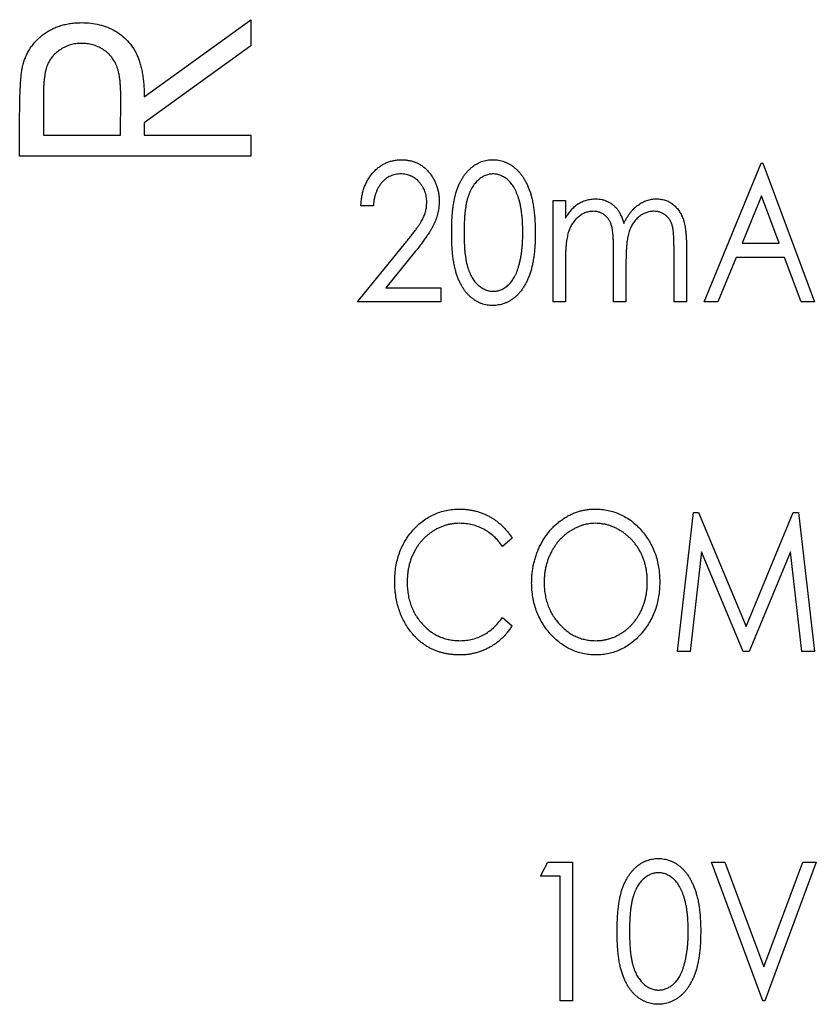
# Paper-space layout 'Sheet2' of a CAD drawing. Header units: millimetres. Extents: x 0 to 420, y 0 to 297.
# Tile 24 of 31: x 317 to 326, y 139 to 150. Entities that reach past the tile are written whole.
import ezdxf

# ---------------------------------------------------------------- set-up
doc = ezdxf.new("R2010")
doc.units = ezdxf.units.MM

psp = doc.layouts.new('Sheet2')

# ---------------------------------------------------------------- linework, layer by layer
at = {"color": 7, "linetype": 'Continuous', "lineweight": 25}
for p, q in [((318.199, 149.048), (319.42, 149.929)), ((319.42, 149.929), (319.42, 149.629)), ((319.42, 149.629), (318.199, 148.749)), ((317.046, 149.046), (317.046, 148.607)), ((317.928, 148.607), (317.931, 149.036)), ((316.774, 148.369), (316.774, 148.855)), ((318.199, 148.749), (318.199, 148.607)), ((317.046, 148.607), (317.928, 148.607)), ((318.199, 148.607), (319.42, 148.607)), ((319.42, 148.607), (319.42, 148.369)), ((319.42, 148.369), (316.774, 148.369)), ((324.607, 146.698), (325.258, 148.286)), ((325.258, 148.286), (325.278, 148.286)), ((325.278, 148.286), (325.869, 146.698)), ((325.262, 147.913), (325.039, 147.37)), ((325.464, 147.37), (325.262, 147.913)), ((320.821, 147.797), (320.679, 147.797)), ((322.877, 147.858), (323.019, 147.858)), ((322.877, 146.698), (322.877, 147.858)), ((323.019, 147.858), (323.019, 147.657)), ((320.638, 146.698), (321.172, 147.355)), ((324.261, 146.698), (324.261, 147.327)), ((324.403, 147.327), (324.403, 146.698)), ((325.039, 147.37), (325.464, 147.37)), ((321.301, 147.275), (320.964, 146.861)), ((323.569, 146.698), (323.569, 147.288)), ((323.019, 147.186), (323.019, 146.698)), ((323.711, 147.149), (323.711, 146.698)), ((324.972, 147.207), (324.764, 146.698)), ((325.525, 147.207), (324.972, 147.207)), ((325.714, 146.698), (325.525, 147.207)), ((320.964, 146.861), (321.594, 146.861)), ((321.594, 146.861), (321.594, 146.698)), ((321.594, 146.698), (320.638, 146.698)), ((323.019, 146.698), (322.877, 146.698)), ((323.711, 146.698), (323.569, 146.698)), ((324.403, 146.698), (324.261, 146.698)), ((324.764, 146.698), (324.607, 146.698)), ((325.869, 146.698), (325.714, 146.698)), ((324.301, 142.698), (324.484, 144.286)), ((324.484, 144.286), (324.542, 144.286)), ((324.542, 144.286), (325.085, 142.983)), ((325.085, 142.983), (325.626, 144.286)), ((325.626, 144.286), (325.686, 144.286)), ((325.686, 144.286), (325.869, 142.698)), ((322.409, 143.994), (322.299, 143.899)), ((324.576, 143.838), (324.445, 142.698)), ((325.051, 142.698), (324.576, 143.838)), ((325.594, 143.838), (325.121, 142.698)), ((325.725, 142.698), (325.594, 143.838)), ((322.299, 143.085), (322.409, 142.99)), ((324.445, 142.698), (324.301, 142.698)), ((325.121, 142.698), (325.051, 142.698)), ((325.869, 142.698), (325.725, 142.698)), ((322.734, 140.123), (322.819, 140.286)), ((322.819, 140.286), (323.101, 140.286)), ((323.101, 140.286), (323.101, 138.698)), ((324.688, 140.286), (324.843, 140.286)), ((325.278, 138.698), (324.688, 140.286)), ((324.843, 140.286), (325.288, 139.086)), ((325.288, 139.086), (325.734, 140.286)), ((325.889, 140.286), (325.299, 138.698)), ((325.734, 140.286), (325.889, 140.286)), ((322.958, 140.123), (322.734, 140.123)), ((322.958, 138.698), (322.958, 140.123)), ((323.101, 138.698), (322.958, 138.698)), ((325.299, 138.698), (325.278, 138.698))]:
    psp.add_line(p, q, dxfattribs=at)
for points, knots in [([(316.81, 149.406), (316.815, 149.424), (316.825, 149.459), (316.845, 149.51), (316.868, 149.558), (316.895, 149.604), (316.927, 149.647), (316.962, 149.687), (317, 149.725), (317.043, 149.76), (317.089, 149.792), (317.138, 149.819), (317.189, 149.844), (317.243, 149.862), (317.299, 149.877), (317.358, 149.888), (317.419, 149.894), (317.461, 149.895), (317.482, 149.896)], [0, 0, 0, 0, 0.061387, 0.1214951, 0.1810892, 0.2400382, 0.2986442, 0.3579899, 0.4184412, 0.480043, 0.5418672, 0.6041732, 0.6666824, 0.7298994, 0.7945383, 0.8604552, 0.9292113, 1, 1, 1, 1]), ([(317.482, 149.896), (317.517, 149.895), (317.586, 149.892), (317.686, 149.875), (317.779, 149.845), (317.865, 149.804), (317.942, 149.751), (318.011, 149.688), (318.068, 149.615), (318.108, 149.546), (318.134, 149.485), (318.151, 149.435), (318.165, 149.38), (318.178, 149.322), (318.187, 149.259), (318.194, 149.193), (318.198, 149.122), (318.199, 149.073), (318.199, 149.048)], [0, 0, 0, 0, 0.083484, 0.162613, 0.23918, 0.314494, 0.388385, 0.460717, 0.533791, 0.609022, 0.648239, 0.690365, 0.734562, 0.781635, 0.831635, 0.884694, 0.940506, 1, 1, 1, 1]), ([(317.481, 149.658), (317.46, 149.657), (317.418, 149.656), (317.357, 149.643), (317.298, 149.621), (317.244, 149.591), (317.194, 149.555), (317.152, 149.513), (317.117, 149.465), (317.094, 149.421), (317.081, 149.381), (317.071, 149.347), (317.063, 149.308), (317.057, 149.264), (317.052, 149.216), (317.048, 149.163), (317.046, 149.106), (317.046, 149.066), (317.046, 149.046)], [0, 0, 0, 0, 0.074206, 0.146692, 0.218332, 0.29067, 0.362618, 0.431553, 0.499554, 0.567987, 0.604677, 0.646293, 0.69288, 0.744014, 0.799888, 0.86174, 0.928424, 1, 1, 1, 1]), ([(317.931, 149.036), (317.931, 149.056), (317.931, 149.095), (317.928, 149.151), (317.925, 149.203), (317.92, 149.251), (317.913, 149.295), (317.905, 149.335), (317.895, 149.371), (317.879, 149.414), (317.855, 149.461), (317.819, 149.512), (317.775, 149.556), (317.725, 149.592), (317.669, 149.622), (317.609, 149.643), (317.546, 149.656), (317.503, 149.657), (317.481, 149.658)], [0, 0, 0, 0, 0.068884, 0.133004, 0.192369, 0.247684, 0.298447, 0.344783, 0.387444, 0.426058, 0.498477, 0.568226, 0.638295, 0.709239, 0.781676, 0.852765, 0.925523, 1, 1, 1, 1]), ([(316.774, 148.855), (316.775, 148.888), (316.775, 148.95), (316.776, 149.039), (316.78, 149.121), (316.783, 149.194), (316.788, 149.259), (316.794, 149.315), (316.801, 149.364), (316.808, 149.393), (316.81, 149.406)], [0, 0, 0, 0, 0.176242, 0.33814, 0.484799, 0.617149, 0.734395, 0.837422, 0.92561, 1, 1, 1, 1]), ([(320.679, 147.797), (320.679, 147.816), (320.681, 147.853), (320.689, 147.907), (320.7, 147.959), (320.715, 148.008), (320.735, 148.054), (320.758, 148.098), (320.785, 148.14), (320.816, 148.178), (320.85, 148.213), (320.886, 148.243), (320.924, 148.269), (320.964, 148.29), (321.006, 148.306), (321.05, 148.318), (321.096, 148.325), (321.128, 148.326), (321.144, 148.326)], [0, 0, 0, 0, 0.0723343, 0.1419143, 0.2087409, 0.2741669, 0.3379711, 0.4012926, 0.463952, 0.527107, 0.5893489, 0.6492266, 0.7077229, 0.765056, 0.8224522, 0.88001, 0.939094, 1, 1, 1, 1]), ([(321.144, 148.326), (321.159, 148.326), (321.19, 148.325), (321.235, 148.318), (321.277, 148.307), (321.318, 148.292), (321.356, 148.272), (321.392, 148.247), (321.425, 148.218), (321.456, 148.185), (321.484, 148.149), (321.508, 148.111), (321.528, 148.071), (321.545, 148.03), (321.558, 147.987), (321.568, 147.943), (321.573, 147.897), (321.574, 147.866), (321.574, 147.85)], [0, 0, 0, 0, 0.065729, 0.12853, 0.18954, 0.249355, 0.309087, 0.369381, 0.430731, 0.494145, 0.558032, 0.62067, 0.682574, 0.744275, 0.80644, 0.869523, 0.933847, 1, 1, 1, 1]), ([(321.717, 147.491), (321.717, 147.517), (321.717, 147.566), (321.72, 147.638), (321.724, 147.706), (321.731, 147.769), (321.739, 147.828), (321.75, 147.882), (321.761, 147.931), (321.776, 147.977), (321.791, 148.019), (321.808, 148.058), (321.827, 148.094), (321.848, 148.128), (321.869, 148.16), (321.893, 148.188), (321.918, 148.214), (321.944, 148.238), (321.972, 148.258), (322, 148.277), (322.029, 148.292), (322.059, 148.305), (322.09, 148.314), (322.122, 148.321), (322.154, 148.326), (322.176, 148.326), (322.187, 148.326)], [0, 0, 0, 0, 0.071375, 0.138635, 0.202113, 0.261323, 0.316583, 0.368081, 0.415828, 0.460035, 0.501627, 0.541574, 0.579746, 0.616822, 0.652294, 0.686942, 0.720382, 0.75345, 0.785745, 0.817173, 0.847768, 0.878032, 0.908314, 0.938473, 0.96905, 1, 1, 1, 1]), ([(322.187, 148.326), (322.198, 148.326), (322.221, 148.326), (322.254, 148.321), (322.286, 148.315), (322.317, 148.304), (322.348, 148.292), (322.378, 148.277), (322.407, 148.259), (322.434, 148.237), (322.462, 148.214), (322.487, 148.187), (322.511, 148.158), (322.534, 148.126), (322.555, 148.091), (322.575, 148.053), (322.593, 148.013), (322.61, 147.969), (322.625, 147.923), (322.638, 147.872), (322.649, 147.818), (322.657, 147.76), (322.665, 147.698), (322.669, 147.633), (322.673, 147.563), (322.673, 147.516), (322.673, 147.491)], [0, 0, 0, 0, 0.031342, 0.062016, 0.092558, 0.122928, 0.153544, 0.184467, 0.216194, 0.248695, 0.281994, 0.316268, 0.351339, 0.387576, 0.425632, 0.465016, 0.506147, 0.549274, 0.594592, 0.642822, 0.694105, 0.748513, 0.806235, 0.867557, 0.932037, 1, 1, 1, 1]), ([(321.137, 148.164), (321.126, 148.163), (321.105, 148.163), (321.074, 148.158), (321.045, 148.15), (321.017, 148.14), (320.99, 148.127), (320.965, 148.11), (320.941, 148.09), (320.919, 148.067), (320.899, 148.042), (320.881, 148.014), (320.865, 147.984), (320.851, 147.952), (320.84, 147.916), (320.831, 147.879), (320.824, 147.839), (320.822, 147.811), (320.821, 147.797)], [0, 0, 0, 0, 0.059225, 0.116611, 0.172851, 0.228444, 0.283468, 0.338919, 0.396478, 0.455455, 0.515594, 0.577117, 0.640619, 0.706096, 0.774376, 0.845979, 0.920954, 1, 1, 1, 1]), ([(321.432, 147.842), (321.431, 147.853), (321.431, 147.874), (321.427, 147.905), (321.42, 147.935), (321.411, 147.964), (321.399, 147.992), (321.384, 148.019), (321.366, 148.044), (321.347, 148.069), (321.325, 148.091), (321.302, 148.11), (321.277, 148.127), (321.251, 148.14), (321.224, 148.151), (321.196, 148.158), (321.167, 148.163), (321.147, 148.163), (321.137, 148.164)], [0, 0, 0, 0, 0.066868, 0.131628, 0.194722, 0.257287, 0.320078, 0.382241, 0.445837, 0.511009, 0.575396, 0.637713, 0.698214, 0.757403, 0.817133, 0.876715, 0.937028, 1, 1, 1, 1]), ([(322.192, 148.164), (322.177, 148.163), (322.147, 148.161), (322.103, 148.148), (322.06, 148.125), (322.027, 148.1), (322.002, 148.076), (321.984, 148.056), (321.967, 148.033), (321.951, 148.009), (321.936, 147.982), (321.923, 147.953), (321.911, 147.923), (321.9, 147.89), (321.89, 147.854), (321.882, 147.814), (321.875, 147.77), (321.869, 147.722), (321.864, 147.67), (321.861, 147.615), (321.859, 147.555), (321.859, 147.513), (321.859, 147.492)], [0, 0, 0, 0, 0.053929, 0.108266, 0.165356, 0.226147, 0.258147, 0.290997, 0.324957, 0.35994, 0.396313, 0.434381, 0.473956, 0.515531, 0.560074, 0.609012, 0.662258, 0.720546, 0.783287, 0.850474, 0.922953, 1, 1, 1, 1]), ([(322.531, 147.492), (322.531, 147.511), (322.53, 147.548), (322.528, 147.603), (322.525, 147.655), (322.519, 147.704), (322.514, 147.751), (322.506, 147.795), (322.497, 147.836), (322.486, 147.875), (322.474, 147.911), (322.461, 147.945), (322.447, 147.976), (322.432, 148.005), (322.416, 148.031), (322.399, 148.055), (322.38, 148.076), (322.355, 148.1), (322.321, 148.125), (322.28, 148.147), (322.236, 148.161), (322.206, 148.163), (322.192, 148.164)], [0, 0, 0, 0, 0.069054, 0.135089, 0.19776, 0.257535, 0.314395, 0.368195, 0.41929, 0.467772, 0.513749, 0.55699, 0.598199, 0.637327, 0.674371, 0.709512, 0.743218, 0.775507, 0.836348, 0.893145, 0.94679, 1, 1, 1, 1]), ([(321.172, 147.355), (321.184, 147.371), (321.209, 147.401), (321.245, 147.445), (321.277, 147.486), (321.305, 147.523), (321.329, 147.558), (321.351, 147.589), (321.368, 147.617), (321.387, 147.65), (321.405, 147.691), (321.421, 147.74), (321.43, 147.79), (321.431, 147.825), (321.432, 147.842)], [0, 0, 0, 0, 0.108135, 0.207982, 0.299558, 0.382886, 0.458125, 0.525054, 0.584039, 0.63502, 0.72764, 0.818582, 0.908493, 1, 1, 1, 1]), ([(321.574, 147.85), (321.573, 147.828), (321.572, 147.784), (321.561, 147.719), (321.544, 147.656), (321.523, 147.605), (321.502, 147.564), (321.483, 147.53), (321.461, 147.494), (321.435, 147.455), (321.406, 147.414), (321.374, 147.37), (321.339, 147.323), (321.314, 147.291), (321.301, 147.275)], [0, 0, 0, 0, 0.10279, 0.203321, 0.302827, 0.403038, 0.456158, 0.515696, 0.580671, 0.651983, 0.729951, 0.813542, 0.903581, 1, 1, 1, 1]), ([(323.019, 147.657), (323.03, 147.674), (323.052, 147.708), (323.086, 147.752), (323.121, 147.79), (323.147, 147.81), (323.159, 147.82)], [0, 0, 0, 0, 0.2891, 0.550318, 0.785674, 1, 1, 1, 1]), ([(323.159, 147.82), (323.175, 147.829), (323.208, 147.847), (323.259, 147.865), (323.313, 147.876), (323.348, 147.878), (323.366, 147.879)], [0, 0, 0, 0, 0.257278, 0.506496, 0.753263, 1, 1, 1, 1]), ([(323.366, 147.879), (323.379, 147.878), (323.403, 147.877), (323.438, 147.871), (323.473, 147.861), (323.506, 147.846), (323.538, 147.828), (323.566, 147.807), (323.592, 147.783), (323.615, 147.757), (323.636, 147.725), (323.654, 147.688), (323.672, 147.646), (323.681, 147.615), (323.687, 147.598)], [0, 0, 0, 0, 0.078873, 0.156641, 0.235287, 0.31445, 0.393338, 0.470003, 0.545259, 0.620686, 0.699982, 0.789239, 0.888628, 1, 1, 1, 1]), ([(323.687, 147.598), (323.692, 147.61), (323.703, 147.632), (323.721, 147.663), (323.74, 147.692), (323.759, 147.719), (323.78, 147.744), (323.802, 147.767), (323.825, 147.789), (323.857, 147.813), (323.898, 147.839), (323.95, 147.862), (324.004, 147.876), (324.041, 147.878), (324.059, 147.879)], [0, 0, 0, 0, 0.075903, 0.148742, 0.219272, 0.287167, 0.353598, 0.417954, 0.480985, 0.542566, 0.661454, 0.775597, 0.88735, 1, 1, 1, 1]), ([(324.059, 147.879), (324.076, 147.878), (324.11, 147.876), (324.159, 147.865), (324.204, 147.846), (324.246, 147.819), (324.283, 147.786), (324.316, 147.746), (324.344, 147.701), (324.362, 147.658), (324.374, 147.621), (324.382, 147.588), (324.388, 147.553), (324.394, 147.514), (324.398, 147.472), (324.401, 147.427), (324.403, 147.378), (324.403, 147.344), (324.403, 147.327)], [0, 0, 0, 0, 0.069452, 0.136546, 0.202875, 0.270002, 0.338086, 0.407252, 0.478742, 0.554734, 0.595663, 0.640599, 0.689499, 0.742817, 0.800275, 0.862296, 0.929006, 1, 1, 1, 1]), ([(323.336, 147.736), (323.321, 147.735), (323.292, 147.734), (323.249, 147.722), (323.208, 147.702), (323.169, 147.675), (323.133, 147.641), (323.102, 147.602), (323.076, 147.557), (323.058, 147.515), (323.047, 147.478), (323.04, 147.447), (323.033, 147.412), (323.028, 147.374), (323.024, 147.332), (323.021, 147.286), (323.02, 147.238), (323.019, 147.204), (323.019, 147.186)], [0, 0, 0, 0, 0.061674, 0.123151, 0.186738, 0.253788, 0.323597, 0.393846, 0.46622, 0.542595, 0.583875, 0.629123, 0.679261, 0.734057, 0.793093, 0.857349, 0.926, 1, 1, 1, 1]), ([(323.569, 147.288), (323.569, 147.305), (323.568, 147.337), (323.568, 147.383), (323.566, 147.424), (323.563, 147.462), (323.56, 147.495), (323.557, 147.525), (323.552, 147.549), (323.545, 147.577), (323.534, 147.607), (323.517, 147.639), (323.495, 147.667), (323.469, 147.692), (323.44, 147.712), (323.407, 147.726), (323.372, 147.735), (323.348, 147.736), (323.336, 147.736)], [0, 0, 0, 0, 0.087223, 0.167794, 0.240647, 0.306352, 0.364898, 0.415891, 0.460563, 0.497752, 0.564204, 0.627607, 0.68939, 0.751096, 0.812729, 0.87365, 0.935363, 1, 1, 1, 1]), ([(324.029, 147.736), (324.013, 147.736), (323.983, 147.734), (323.939, 147.721), (323.897, 147.701), (323.858, 147.673), (323.822, 147.639), (323.791, 147.599), (323.766, 147.553), (323.749, 147.511), (323.738, 147.473), (323.731, 147.44), (323.725, 147.402), (323.72, 147.361), (323.716, 147.314), (323.713, 147.263), (323.712, 147.208), (323.711, 147.169), (323.711, 147.149)], [0, 0, 0, 0, 0.06065, 0.121158, 0.182456, 0.247169, 0.313694, 0.380773, 0.450139, 0.52269, 0.56256, 0.607892, 0.658759, 0.715349, 0.777696, 0.845899, 0.919983, 1, 1, 1, 1]), ([(324.261, 147.327), (324.261, 147.342), (324.26, 147.371), (324.26, 147.412), (324.258, 147.449), (324.255, 147.482), (324.252, 147.512), (324.248, 147.539), (324.244, 147.562), (324.237, 147.587), (324.226, 147.615), (324.208, 147.645), (324.186, 147.672), (324.161, 147.695), (324.132, 147.713), (324.1, 147.727), (324.065, 147.735), (324.041, 147.736), (324.029, 147.736)], [0, 0, 0, 0, 0.083117, 0.159723, 0.229275, 0.292384, 0.348505, 0.398293, 0.441839, 0.478862, 0.545449, 0.610106, 0.673349, 0.737246, 0.801312, 0.865156, 0.930969, 1, 1, 1, 1]), ([(322.187, 146.658), (322.176, 146.658), (322.154, 146.658), (322.122, 146.662), (322.09, 146.669), (322.06, 146.679), (322.029, 146.691), (322, 146.707), (321.972, 146.724), (321.945, 146.745), (321.919, 146.768), (321.894, 146.794), (321.87, 146.823), (321.849, 146.854), (321.828, 146.888), (321.809, 146.925), (321.792, 146.964), (321.776, 147.006), (321.762, 147.052), (321.75, 147.102), (321.739, 147.157), (321.731, 147.215), (321.725, 147.278), (321.72, 147.345), (321.717, 147.417), (321.717, 147.466), (321.717, 147.491)], [0, 0, 0, 0, 0.030984, 0.061594, 0.091786, 0.121728, 0.151911, 0.18254, 0.213843, 0.245757, 0.27844, 0.311916, 0.346414, 0.382339, 0.4192, 0.457678, 0.497942, 0.539962, 0.584591, 0.63268, 0.684525, 0.739888, 0.798837, 0.862106, 0.929142, 1, 1, 1, 1]), ([(321.859, 147.492), (321.859, 147.471), (321.859, 147.43), (321.861, 147.37), (321.864, 147.314), (321.869, 147.262), (321.875, 147.215), (321.882, 147.171), (321.89, 147.131), (321.9, 147.095), (321.911, 147.062), (321.923, 147.031), (321.936, 147.002), (321.951, 146.976), (321.967, 146.951), (321.983, 146.929), (322.002, 146.908), (322.027, 146.884), (322.061, 146.859), (322.103, 146.837), (322.147, 146.823), (322.177, 146.821), (322.192, 146.82)], [0, 0, 0, 0, 0.076691, 0.148814, 0.216408, 0.278756, 0.336731, 0.390314, 0.439349, 0.483807, 0.525397, 0.564986, 0.603068, 0.639454, 0.674658, 0.70863, 0.741748, 0.774023, 0.835373, 0.891967, 0.946433, 1, 1, 1, 1]), ([(322.673, 147.491), (322.673, 147.467), (322.673, 147.42), (322.67, 147.351), (322.665, 147.285), (322.658, 147.224), (322.649, 147.166), (322.638, 147.112), (322.626, 147.062), (322.611, 147.016), (322.594, 146.972), (322.576, 146.932), (322.556, 146.895), (322.535, 146.86), (322.513, 146.827), (322.488, 146.798), (322.463, 146.771), (322.436, 146.747), (322.407, 146.726), (322.378, 146.708), (322.348, 146.693), (322.318, 146.68), (322.286, 146.67), (322.254, 146.663), (322.221, 146.658), (322.198, 146.658), (322.187, 146.658)], [0, 0, 0, 0, 0.067741, 0.131983, 0.193098, 0.250555, 0.30473, 0.35572, 0.403928, 0.449015, 0.491806, 0.532711, 0.572139, 0.610083, 0.646601, 0.681897, 0.716413, 0.749943, 0.782717, 0.814636, 0.845856, 0.876618, 0.907303, 0.937878, 0.968624, 1, 1, 1, 1]), ([(322.48, 147.093), (322.484, 147.107), (322.492, 147.136), (322.503, 147.18), (322.511, 147.227), (322.519, 147.276), (322.524, 147.327), (322.528, 147.38), (322.53, 147.435), (322.53, 147.473), (322.531, 147.492)], [0, 0, 0, 0, 0.109495, 0.222787, 0.340509, 0.462373, 0.589106, 0.721042, 0.858203, 1, 1, 1, 1]), ([(322.192, 146.82), (322.207, 146.821), (322.237, 146.822), (322.28, 146.837), (322.323, 146.858), (322.355, 146.883), (322.38, 146.906), (322.398, 146.927), (322.415, 146.949), (322.43, 146.974), (322.444, 147), (322.458, 147.029), (322.469, 147.06), (322.476, 147.082), (322.48, 147.093)], [0, 0, 0, 0, 0.104986, 0.210336, 0.319866, 0.437246, 0.499041, 0.561981, 0.627694, 0.695445, 0.765943, 0.84078, 0.9183, 1, 1, 1, 1]), ([(321.065, 143.501), (321.066, 143.53), (321.067, 143.586), (321.077, 143.668), (321.094, 143.747), (321.117, 143.823), (321.147, 143.894), (321.183, 143.963), (321.227, 144.028), (321.276, 144.089), (321.33, 144.145), (321.388, 144.193), (321.45, 144.234), (321.515, 144.268), (321.583, 144.294), (321.655, 144.313), (321.73, 144.324), (321.781, 144.326), (321.807, 144.326)], [0, 0, 0, 0, 0.069136, 0.135907, 0.200736, 0.264107, 0.326735, 0.389357, 0.451971, 0.515707, 0.578732, 0.639634, 0.699114, 0.757931, 0.81655, 0.875978, 0.937, 1, 1, 1, 1]), ([(321.807, 144.326), (321.823, 144.326), (321.854, 144.326), (321.9, 144.322), (321.946, 144.314), (321.99, 144.305), (322.033, 144.293), (322.075, 144.278), (322.115, 144.26), (322.155, 144.239), (322.193, 144.216), (322.229, 144.191), (322.263, 144.164), (322.296, 144.135), (322.327, 144.103), (322.356, 144.069), (322.383, 144.033), (322.4, 144.007), (322.409, 143.994)], [0, 0, 0, 0, 0.065948, 0.1308, 0.194377, 0.257292, 0.319343, 0.381072, 0.442482, 0.504222, 0.56576, 0.627125, 0.688208, 0.749312, 0.810951, 0.872762, 0.935943, 1, 1, 1, 1]), ([(322.632, 143.485), (322.633, 143.504), (322.633, 143.541), (322.638, 143.597), (322.646, 143.652), (322.656, 143.706), (322.67, 143.758), (322.687, 143.81), (322.706, 143.86), (322.729, 143.91), (322.754, 143.957), (322.782, 144.002), (322.812, 144.044), (322.843, 144.084), (322.878, 144.121), (322.914, 144.156), (322.953, 144.187), (322.994, 144.216), (323.036, 144.242), (323.079, 144.265), (323.123, 144.284), (323.168, 144.299), (323.214, 144.312), (323.26, 144.32), (323.308, 144.326), (323.34, 144.326), (323.356, 144.326)], [0, 0, 0, 0, 0.045922, 0.091196, 0.135982, 0.180387, 0.22436, 0.268316, 0.312327, 0.356293, 0.400133, 0.442725, 0.484725, 0.525806, 0.566679, 0.607176, 0.647857, 0.688358, 0.728651, 0.767868, 0.806911, 0.845405, 0.883563, 0.922106, 0.96078, 1, 1, 1, 1]), ([(323.356, 144.326), (323.382, 144.326), (323.433, 144.324), (323.507, 144.313), (323.579, 144.294), (323.647, 144.268), (323.712, 144.233), (323.774, 144.192), (323.832, 144.142), (323.886, 144.086), (323.936, 144.024), (323.979, 143.959), (324.016, 143.89), (324.046, 143.817), (324.069, 143.741), (324.086, 143.661), (324.096, 143.578), (324.097, 143.521), (324.098, 143.493)], [0, 0, 0, 0, 0.062177, 0.122392, 0.181409, 0.239738, 0.298383, 0.357852, 0.418781, 0.482217, 0.546197, 0.609068, 0.671831, 0.734621, 0.798486, 0.863494, 0.930695, 1, 1, 1, 1]), ([(321.807, 144.164), (321.794, 144.163), (321.767, 144.163), (321.726, 144.158), (321.687, 144.151), (321.648, 144.142), (321.611, 144.129), (321.573, 144.114), (321.537, 144.095), (321.502, 144.074), (321.468, 144.05), (321.436, 144.025), (321.406, 143.998), (321.378, 143.968), (321.351, 143.937), (321.327, 143.904), (321.305, 143.868), (321.285, 143.832), (321.266, 143.793), (321.251, 143.753), (321.237, 143.713), (321.227, 143.67), (321.218, 143.627), (321.212, 143.583), (321.209, 143.537), (321.208, 143.506), (321.208, 143.49)], [0, 0, 0, 0, 0.040539, 0.08067, 0.120535, 0.160075, 0.199516, 0.239549, 0.280038, 0.320917, 0.3621, 0.402886, 0.443451, 0.483751, 0.524405, 0.56518, 0.606553, 0.648491, 0.690831, 0.733332, 0.775976, 0.819431, 0.863323, 0.907733, 0.953449, 1, 1, 1, 1]), ([(322.299, 143.899), (322.284, 143.92), (322.254, 143.96), (322.202, 144.014), (322.145, 144.06), (322.084, 144.097), (322.02, 144.127), (321.952, 144.148), (321.88, 144.161), (321.832, 144.163), (321.807, 144.164)], [0, 0, 0, 0, 0.132496, 0.260052, 0.384077, 0.506319, 0.628358, 0.749712, 0.873001, 1, 1, 1, 1]), ([(323.362, 144.164), (323.349, 144.163), (323.324, 144.163), (323.286, 144.158), (323.248, 144.151), (323.211, 144.142), (323.175, 144.128), (323.139, 144.113), (323.104, 144.094), (323.069, 144.073), (323.035, 144.05), (323.003, 144.024), (322.973, 143.996), (322.945, 143.966), (322.919, 143.935), (322.895, 143.901), (322.873, 143.866), (322.852, 143.828), (322.834, 143.789), (322.818, 143.749), (322.805, 143.708), (322.794, 143.666), (322.785, 143.622), (322.779, 143.578), (322.776, 143.532), (322.775, 143.501), (322.775, 143.486)], [0, 0, 0, 0, 0.038646, 0.076895, 0.114898, 0.153535, 0.192208, 0.231525, 0.271503, 0.312618, 0.353885, 0.394964, 0.43585, 0.476721, 0.517756, 0.559133, 0.601294, 0.644145, 0.68713, 0.730403, 0.774013, 0.817914, 0.862175, 0.907275, 0.953058, 1, 1, 1, 1]), ([(323.955, 143.493), (323.955, 143.508), (323.955, 143.539), (323.951, 143.584), (323.945, 143.628), (323.936, 143.671), (323.926, 143.713), (323.912, 143.753), (323.897, 143.793), (323.879, 143.831), (323.858, 143.868), (323.836, 143.903), (323.812, 143.936), (323.785, 143.967), (323.757, 143.997), (323.727, 144.024), (323.694, 144.049), (323.661, 144.073), (323.625, 144.094), (323.589, 144.113), (323.553, 144.128), (323.516, 144.142), (323.478, 144.151), (323.44, 144.158), (323.401, 144.163), (323.375, 144.163), (323.362, 144.164)], [0, 0, 0, 0, 0.046351, 0.091861, 0.136373, 0.180366, 0.223612, 0.266355, 0.308959, 0.351699, 0.394032, 0.435695, 0.476855, 0.517892, 0.558572, 0.599519, 0.640941, 0.682512, 0.723941, 0.764528, 0.804471, 0.843785, 0.88277, 0.921754, 0.960676, 1, 1, 1, 1]), ([(321.24, 142.935), (321.226, 142.955), (321.198, 142.994), (321.163, 143.058), (321.132, 143.124), (321.108, 143.194), (321.089, 143.267), (321.075, 143.342), (321.067, 143.421), (321.066, 143.474), (321.065, 143.501)], [0, 0, 0, 0, 0.120712, 0.240916, 0.361543, 0.483506, 0.607367, 0.734431, 0.86487, 1, 1, 1, 1]), ([(323.362, 142.82), (323.376, 142.821), (323.402, 142.821), (323.442, 142.825), (323.481, 142.832), (323.519, 142.842), (323.556, 142.855), (323.593, 142.869), (323.628, 142.888), (323.663, 142.908), (323.697, 142.931), (323.728, 142.957), (323.758, 142.984), (323.786, 143.014), (323.812, 143.045), (323.836, 143.078), (323.858, 143.114), (323.879, 143.151), (323.897, 143.19), (323.912, 143.23), (323.926, 143.271), (323.936, 143.314), (323.945, 143.357), (323.951, 143.401), (323.955, 143.447), (323.955, 143.477), (323.955, 143.493)], [0, 0, 0, 0, 0.040115, 0.07979, 0.119238, 0.15837, 0.197615, 0.237148, 0.277138, 0.317796, 0.358752, 0.399056, 0.439598, 0.479891, 0.520553, 0.561799, 0.603389, 0.646106, 0.689245, 0.732265, 0.775436, 0.819119, 0.863241, 0.907884, 0.953523, 1, 1, 1, 1]), ([(324.098, 143.493), (324.097, 143.464), (324.096, 143.408), (324.086, 143.325), (324.069, 143.246), (324.046, 143.17), (324.016, 143.097), (323.979, 143.028), (323.936, 142.962), (323.886, 142.9), (323.832, 142.843), (323.775, 142.794), (323.714, 142.751), (323.65, 142.717), (323.584, 142.69), (323.514, 142.672), (323.442, 142.66), (323.392, 142.658), (323.367, 142.658)], [0, 0, 0, 0, 0.069354, 0.13659, 0.201875, 0.266013, 0.329552, 0.392826, 0.456498, 0.521199, 0.585157, 0.646357, 0.705963, 0.764176, 0.82197, 0.880157, 0.939118, 1, 1, 1, 1]), ([(321.208, 143.49), (321.208, 143.467), (321.209, 143.421), (321.218, 143.354), (321.231, 143.289), (321.25, 143.228), (321.274, 143.169), (321.304, 143.113), (321.339, 143.061), (321.38, 143.012), (321.424, 142.967), (321.471, 142.928), (321.522, 142.894), (321.575, 142.867), (321.631, 142.846), (321.69, 142.831), (321.752, 142.822), (321.794, 142.821), (321.815, 142.82)], [0, 0, 0, 0, 0.06956, 0.136432, 0.201329, 0.264602, 0.327221, 0.38928, 0.451831, 0.514861, 0.577361, 0.638135, 0.697197, 0.75614, 0.81497, 0.87501, 0.936399, 1, 1, 1, 1]), ([(323.367, 142.658), (323.342, 142.658), (323.292, 142.66), (323.219, 142.671), (323.149, 142.69), (323.082, 142.717), (323.017, 142.751), (322.956, 142.793), (322.899, 142.843), (322.844, 142.899), (322.795, 142.96), (322.751, 143.026), (322.715, 143.095), (322.684, 143.167), (322.661, 143.242), (322.645, 143.32), (322.634, 143.401), (322.633, 143.457), (322.632, 143.485)], [0, 0, 0, 0, 0.061547, 0.121417, 0.179996, 0.238315, 0.297126, 0.356943, 0.418489, 0.482417, 0.547075, 0.610613, 0.673814, 0.736892, 0.800447, 0.865133, 0.931509, 1, 1, 1, 1]), ([(322.775, 143.486), (322.775, 143.463), (322.776, 143.418), (322.785, 143.352), (322.798, 143.288), (322.817, 143.227), (322.841, 143.17), (322.871, 143.114), (322.906, 143.062), (322.946, 143.013), (322.99, 142.968), (323.036, 142.928), (323.085, 142.895), (323.137, 142.868), (323.19, 142.846), (323.245, 142.832), (323.303, 142.822), (323.342, 142.821), (323.362, 142.82)], [0, 0, 0, 0, 0.069644, 0.136865, 0.202081, 0.266184, 0.329858, 0.393143, 0.45677, 0.521585, 0.58561, 0.646875, 0.706483, 0.764859, 0.822538, 0.880611, 0.939356, 1, 1, 1, 1]), ([(321.815, 142.82), (321.839, 142.821), (321.886, 142.823), (321.954, 142.835), (322.019, 142.856), (322.082, 142.885), (322.141, 142.923), (322.197, 142.969), (322.251, 143.023), (322.283, 143.064), (322.299, 143.085)], [0, 0, 0, 0, 0.123377, 0.243514, 0.3623, 0.481687, 0.603129, 0.728942, 0.860758, 1, 1, 1, 1]), ([(321.809, 142.658), (321.794, 142.658), (321.765, 142.658), (321.721, 142.662), (321.679, 142.667), (321.638, 142.675), (321.598, 142.684), (321.56, 142.696), (321.522, 142.71), (321.486, 142.727), (321.451, 142.745), (321.417, 142.766), (321.385, 142.789), (321.353, 142.813), (321.323, 142.841), (321.294, 142.87), (321.266, 142.901), (321.249, 142.924), (321.24, 142.935)], [0, 0, 0, 0, 0.067636, 0.133538, 0.197821, 0.261197, 0.323286, 0.384544, 0.445371, 0.505251, 0.565315, 0.625372, 0.686071, 0.746946, 0.808517, 0.871018, 0.934675, 1, 1, 1, 1]), ([(322.409, 142.99), (322.4, 142.978), (322.383, 142.952), (322.354, 142.915), (322.325, 142.881), (322.293, 142.849), (322.261, 142.819), (322.226, 142.792), (322.19, 142.767), (322.152, 142.744), (322.113, 142.724), (322.073, 142.706), (322.032, 142.691), (321.989, 142.679), (321.946, 142.669), (321.901, 142.662), (321.855, 142.658), (321.824, 142.658), (321.809, 142.658)], [0, 0, 0, 0, 0.065076, 0.12957, 0.192445, 0.254543, 0.316388, 0.377965, 0.439115, 0.500422, 0.561916, 0.62289, 0.684199, 0.745669, 0.807869, 0.870655, 0.93478, 1, 1, 1, 1]), ([(323.609, 139.491), (323.61, 139.517), (323.61, 139.566), (323.613, 139.638), (323.617, 139.706), (323.624, 139.769), (323.632, 139.828), (323.642, 139.882), (323.654, 139.931), (323.668, 139.977), (323.684, 140.019), (323.701, 140.058), (323.72, 140.094), (323.74, 140.128), (323.762, 140.16), (323.786, 140.188), (323.811, 140.214), (323.837, 140.238), (323.865, 140.258), (323.893, 140.277), (323.922, 140.292), (323.952, 140.305), (323.983, 140.314), (324.015, 140.321), (324.047, 140.326), (324.069, 140.326), (324.08, 140.326)], [0, 0, 0, 0, 0.071375, 0.138635, 0.202113, 0.261323, 0.316583, 0.368081, 0.415828, 0.460035, 0.501627, 0.541574, 0.579746, 0.616822, 0.652294, 0.686942, 0.720382, 0.75345, 0.785745, 0.817173, 0.847768, 0.878032, 0.908314, 0.938473, 0.96905, 1, 1, 1, 1]), ([(324.08, 140.326), (324.091, 140.326), (324.114, 140.326), (324.147, 140.321), (324.179, 140.315), (324.21, 140.304), (324.241, 140.292), (324.27, 140.277), (324.299, 140.259), (324.327, 140.237), (324.355, 140.214), (324.38, 140.187), (324.404, 140.158), (324.426, 140.126), (324.448, 140.091), (324.467, 140.053), (324.485, 140.013), (324.502, 139.969), (324.517, 139.923), (324.53, 139.872), (324.542, 139.818), (324.55, 139.76), (324.558, 139.698), (324.562, 139.633), (324.566, 139.563), (324.566, 139.516), (324.566, 139.491)], [0, 0, 0, 0, 0.031342, 0.062016, 0.092558, 0.122928, 0.153544, 0.184467, 0.216194, 0.248695, 0.281994, 0.316268, 0.351339, 0.387576, 0.425632, 0.465016, 0.506147, 0.549274, 0.594592, 0.642822, 0.694105, 0.748513, 0.806235, 0.867557, 0.932037, 1, 1, 1, 1]), ([(324.084, 140.164), (324.07, 140.163), (324.04, 140.161), (323.995, 140.148), (323.953, 140.125), (323.92, 140.1), (323.894, 140.076), (323.876, 140.056), (323.859, 140.033), (323.844, 140.009), (323.829, 139.982), (323.816, 139.953), (323.804, 139.923), (323.793, 139.89), (323.783, 139.854), (323.775, 139.814), (323.767, 139.77), (323.762, 139.722), (323.757, 139.67), (323.754, 139.615), (323.752, 139.555), (323.752, 139.513), (323.752, 139.492)], [0, 0, 0, 0, 0.0539292, 0.1082656, 0.1653563, 0.2261473, 0.2581474, 0.2909971, 0.3249573, 0.3599404, 0.3963133, 0.4343814, 0.4739558, 0.5155308, 0.5600741, 0.6090117, 0.6622583, 0.720546, 0.7832874, 0.8504738, 0.9229535, 1, 1, 1, 1]), ([(324.423, 139.492), (324.423, 139.511), (324.423, 139.548), (324.421, 139.603), (324.418, 139.655), (324.412, 139.704), (324.407, 139.751), (324.398, 139.795), (324.389, 139.836), (324.379, 139.875), (324.367, 139.911), (324.354, 139.945), (324.34, 139.976), (324.325, 140.005), (324.309, 140.031), (324.291, 140.055), (324.273, 140.076), (324.248, 140.1), (324.214, 140.125), (324.172, 140.147), (324.129, 140.161), (324.099, 140.163), (324.084, 140.164)], [0, 0, 0, 0, 0.069054, 0.135089, 0.19776, 0.257535, 0.314395, 0.368195, 0.41929, 0.467772, 0.513749, 0.55699, 0.598199, 0.637327, 0.674371, 0.709512, 0.743218, 0.775507, 0.836348, 0.893145, 0.94679, 1, 1, 1, 1]), ([(324.08, 138.658), (324.069, 138.658), (324.047, 138.658), (324.015, 138.662), (323.983, 138.669), (323.952, 138.679), (323.922, 138.691), (323.893, 138.707), (323.865, 138.724), (323.837, 138.745), (323.811, 138.768), (323.786, 138.794), (323.763, 138.823), (323.741, 138.854), (323.721, 138.888), (323.702, 138.925), (323.685, 138.964), (323.669, 139.006), (323.655, 139.052), (323.643, 139.102), (323.632, 139.157), (323.624, 139.215), (323.618, 139.278), (323.613, 139.345), (323.61, 139.417), (323.61, 139.466), (323.609, 139.491)], [0, 0, 0, 0, 0.030984, 0.061594, 0.091786, 0.121728, 0.151911, 0.18254, 0.213843, 0.245757, 0.27844, 0.311916, 0.346414, 0.382339, 0.4192, 0.457678, 0.497942, 0.539962, 0.584591, 0.63268, 0.684525, 0.739888, 0.798837, 0.862106, 0.929142, 1, 1, 1, 1]), ([(323.752, 139.492), (323.752, 139.471), (323.752, 139.43), (323.754, 139.37), (323.757, 139.314), (323.761, 139.262), (323.768, 139.215), (323.774, 139.171), (323.783, 139.131), (323.793, 139.095), (323.803, 139.062), (323.816, 139.031), (323.829, 139.002), (323.844, 138.976), (323.86, 138.951), (323.876, 138.929), (323.895, 138.908), (323.92, 138.884), (323.954, 138.859), (323.996, 138.837), (324.04, 138.823), (324.07, 138.821), (324.084, 138.82)], [0, 0, 0, 0, 0.076691, 0.148814, 0.216408, 0.278756, 0.336731, 0.390314, 0.439349, 0.483807, 0.525397, 0.564986, 0.603068, 0.639454, 0.674658, 0.70863, 0.741748, 0.774023, 0.835373, 0.891967, 0.946433, 1, 1, 1, 1]), ([(324.566, 139.491), (324.566, 139.467), (324.565, 139.42), (324.563, 139.351), (324.558, 139.285), (324.551, 139.224), (324.542, 139.166), (324.531, 139.112), (324.519, 139.062), (324.503, 139.016), (324.487, 138.972), (324.469, 138.932), (324.449, 138.895), (324.428, 138.86), (324.405, 138.827), (324.381, 138.798), (324.355, 138.771), (324.328, 138.747), (324.3, 138.726), (324.271, 138.708), (324.241, 138.693), (324.21, 138.68), (324.179, 138.67), (324.146, 138.663), (324.114, 138.658), (324.091, 138.658), (324.08, 138.658)], [0, 0, 0, 0, 0.067741, 0.131983, 0.193098, 0.250555, 0.30473, 0.35572, 0.403928, 0.449015, 0.491806, 0.532711, 0.572139, 0.610083, 0.646601, 0.681897, 0.716413, 0.749943, 0.782717, 0.814636, 0.845856, 0.876618, 0.907303, 0.937878, 0.968624, 1, 1, 1, 1]), ([(324.373, 139.093), (324.377, 139.107), (324.385, 139.136), (324.395, 139.18), (324.404, 139.227), (324.411, 139.276), (324.416, 139.327), (324.421, 139.38), (324.423, 139.435), (324.423, 139.473), (324.423, 139.492)], [0, 0, 0, 0, 0.109495, 0.222787, 0.340509, 0.462373, 0.589106, 0.721042, 0.858203, 1, 1, 1, 1]), ([(324.084, 138.82), (324.099, 138.821), (324.129, 138.822), (324.173, 138.837), (324.215, 138.858), (324.248, 138.883), (324.273, 138.906), (324.291, 138.927), (324.308, 138.949), (324.323, 138.974), (324.337, 139), (324.351, 139.029), (324.362, 139.06), (324.369, 139.082), (324.373, 139.093)], [0, 0, 0, 0, 0.104986, 0.210336, 0.319866, 0.437246, 0.499041, 0.561981, 0.627694, 0.695445, 0.765943, 0.84078, 0.9183, 1, 1, 1, 1])]:
    psp.add_open_spline(points, degree=3, knots=knots, dxfattribs=at)

doc.saveas('drawing.dxf')
